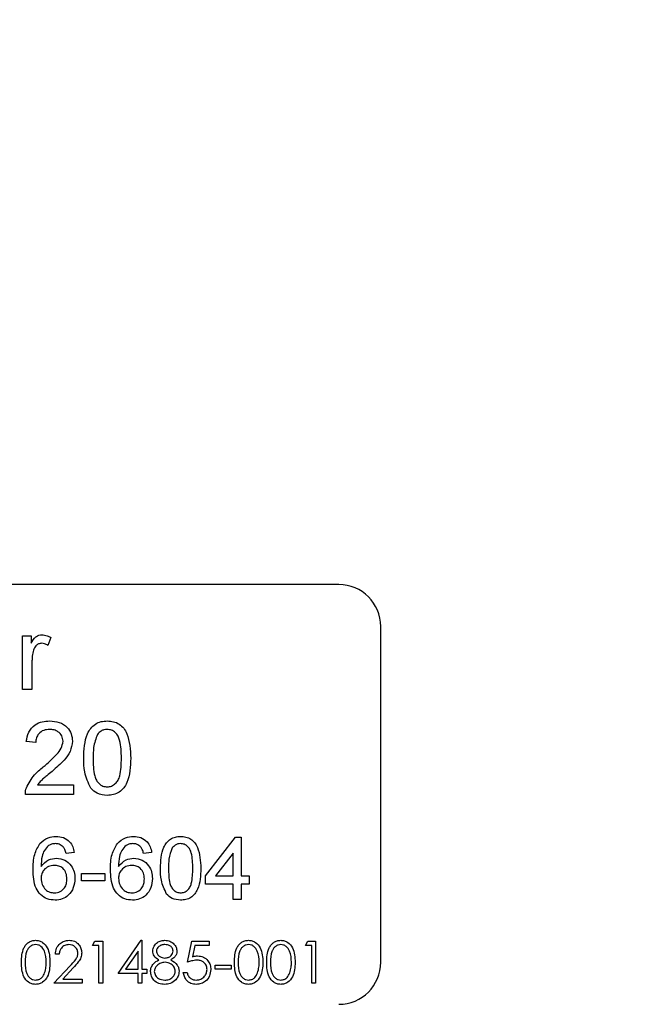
# Model space of a CAD drawing. Extents: x 0 to 8410, y 0 to 5940.
# Tile 72 of 212: x 3522 to 3551, y 4736 to 4783. Entities that reach past the tile are written whole.
import ezdxf

# ---------------------------------------------------------------- set-up
doc = ezdxf.new("R2010")
doc.units = 0
doc.header["$LTSCALE"] = 10
doc.layers.get('0').update_dxf_attribs({"linetype": 'CONTINUOUS'})
doc.styles.add('SLDTEXTSTYLE0', font='TXT', dxfattribs={"width": 0.605})
doc.dimstyles.new('SLDDIMSTYLE1', dxfattribs={"dimtxt": 50, "dimasz": 50, "dimexe": 0, "dimexo": 0.0625, "dimgap": 12.5, "dimtad": 1, "dimdec": 1, "dimrnd": 1e-09, "dimzin": 12, "dimtxsty": 'SLDTEXTSTYLE0', "dimsah": 1, "dimcen": 0.09, "dimazin": 3, "dimtfac": 1, "dimtofl": 0, "dimtmove": 0, "dimatfit": 3, "dimtolj": 1, "dimtzin": 12})
doc.dimstyles.new('SLDDIMSTYLE2', dxfattribs={"dimtxt": 50, "dimasz": 50, "dimexe": 0, "dimexo": 0.0625, "dimgap": 12.5, "dimtad": 1, "dimdec": 0, "dimrnd": 1e-09, "dimzin": 12, "dimtxsty": 'SLDTEXTSTYLE0', "dimsah": 1, "dimcen": 0.09, "dimazin": 3, "dimtfac": 1, "dimtofl": 0, "dimtmove": 0, "dimatfit": 3, "dimtolj": 1, "dimtzin": 12})

# ---------------------------------------------------------------- blocks, each defined once
blk = doc.blocks.new('_D_2')
at = {"color": 7, "linetype": 'CONTINUOUS'}
for p, q in [((3429.387, 5755.522), (5692.741, 5755.522)), ((5677.741, 624.372), (5677.741, 5755.522)), ((3280.76, 624.372), (5692.741, 624.372))]:
    blk.add_line(p, q, dxfattribs=at)
for points in [[(5677.741, 5755.522), (5670.241, 5705.522), (5685.241, 5705.522)], [(5677.741, 624.372), (5685.241, 674.372), (5670.241, 674.372)]]:
    blk.add_solid(points, dxfattribs=at)
at = {"color": 7, "linetype": 'CONTINUOUS', "insert": (5613.287, 3113.558), "char_height": 50, "attachment_point": 1, "rotation": 90, "style": 'SLDTEXTSTYLE0'}
blk.add_mtext('5131', dxfattribs=at)
blk = doc.blocks.new('_D_4')
at = {"color": 7, "linetype": 'CONTINUOUS'}
for p, q in [((1680.76, 4421.353), (1680.76, 5159.478)), ((3855.76, 4731.353), (3855.76, 5159.478)), ((1680.76, 5144.478), (3855.76, 5144.478))]:
    blk.add_line(p, q, dxfattribs=at)
for points in [[(1680.76, 5144.478), (1730.76, 5136.978), (1730.76, 5151.978)], [(3855.76, 5144.478), (3805.76, 5151.978), (3805.76, 5136.978)]]:
    blk.add_solid(points, dxfattribs=at)
at = {"color": 7, "linetype": 'CONTINUOUS', "insert": (2691.871, 5208.931), "char_height": 50, "attachment_point": 1, "style": 'SLDTEXTSTYLE0'}
blk.add_mtext('2175', dxfattribs=at)

msp = doc.modelspace()

# ---------------------------------------------------------------- linework, layer by layer
at = {"color": 7, "linetype": 'CONTINUOUS'}
for p, q in [((3536.76, 4756.353), (3500.76, 4756.353)), ((3538.76, 4738.353), (3538.76, 4754.353)), ((3521.683, 4751.353), (3521.683, 4753.91)), ((3521.683, 4753.91), (3522.087, 4753.91)), ((3522.087, 4753.91), (3522.087, 4753.554)), ((3523.029, 4753.835), (3522.889, 4753.446)), ((3522.132, 4752.712), (3522.132, 4751.353)), ((3522.132, 4751.353), (3521.683, 4751.353)), ((3522.311, 4748.821), (3521.862, 4748.866)), ((3522.394, 4746.801), (3524.106, 4746.801)), ((3524.106, 4746.801), (3524.106, 4746.353)), ((3524.106, 4746.353), (3521.817, 4746.353)), ((3530.413, 4742.468), (3531.837, 4744.314)), ((3531.837, 4744.314), (3532.106, 4744.314)), ((3532.106, 4744.314), (3532.106, 4742.468)), ((3524.144, 4743.583), (3523.76, 4743.545)), ((3527.837, 4743.583), (3527.452, 4743.545)), ((3531.721, 4743.549), (3530.888, 4742.468)), ((3531.721, 4742.468), (3531.721, 4743.549)), ((3524.49, 4742.237), (3524.49, 4742.584)), ((3524.49, 4742.584), (3525.606, 4742.584)), ((3525.606, 4742.584), (3525.606, 4742.237)), ((3530.413, 4742.084), (3530.413, 4742.468)), ((3530.888, 4742.468), (3531.721, 4742.468)), ((3532.106, 4742.468), (3532.49, 4742.468)), ((3532.49, 4742.468), (3532.49, 4742.084)), ((3525.606, 4742.237), (3524.49, 4742.237)), ((3531.721, 4742.084), (3530.413, 4742.084)), ((3531.721, 4741.353), (3531.721, 4742.084)), ((3532.106, 4742.084), (3532.106, 4741.353)), ((3532.49, 4742.084), (3532.106, 4742.084)), ((3532.106, 4741.353), (3531.721, 4741.353)), ((3525.016, 4739.148), (3525.133, 4739.353)), ((3525.324, 4739.148), (3525.016, 4739.148)), ((3525.133, 4739.353), (3525.503, 4739.353)), ((3525.324, 4737.353), (3525.324, 4739.148)), ((3525.503, 4739.353), (3525.503, 4737.353)), ((3526.247, 4737.814), (3527.339, 4739.404)), ((3527.339, 4739.404), (3527.375, 4739.404)), ((3527.375, 4739.404), (3527.375, 4738.02)), ((3529.554, 4738.353), (3529.76, 4739.353)), ((3529.76, 4739.353), (3530.58, 4739.353)), ((3529.9, 4739.148), (3529.792, 4738.622)), ((3530.58, 4739.148), (3529.9, 4739.148)), ((3530.58, 4739.353), (3530.58, 4739.148)), ((3535.17, 4739.148), (3535.287, 4739.353)), ((3535.478, 4739.148), (3535.17, 4739.148)), ((3535.287, 4739.353), (3535.657, 4739.353)), ((3535.478, 4737.353), (3535.478, 4739.148)), ((3535.657, 4739.353), (3535.657, 4737.353)), ((3523.426, 4738.737), (3523.247, 4738.737)), ((3527.196, 4738.888), (3526.599, 4738.02)), ((3527.196, 4738.02), (3527.196, 4738.888)), ((3523.17, 4737.353), (3523.946, 4738.18)), ((3530.862, 4738.02), (3530.862, 4738.225)), ((3530.862, 4738.225), (3531.632, 4738.225)), ((3531.632, 4738.225), (3531.632, 4738.02)), ((3524.099, 4738.092), (3523.598, 4737.558)), ((3527.196, 4737.814), (3526.247, 4737.814)), ((3526.599, 4738.02), (3527.196, 4738.02)), ((3527.196, 4737.353), (3527.196, 4737.814)), ((3527.375, 4738.02), (3527.606, 4738.02)), ((3527.375, 4737.814), (3527.375, 4737.353)), ((3527.606, 4737.814), (3527.375, 4737.814)), ((3527.606, 4738.02), (3527.606, 4737.814)), ((3529.349, 4737.866), (3529.529, 4737.866)), ((3531.632, 4738.02), (3530.862, 4738.02)), ((3524.529, 4737.353), (3523.17, 4737.353)), ((3523.598, 4737.558), (3524.529, 4737.558)), ((3524.529, 4737.558), (3524.529, 4737.353)), ((3525.503, 4737.353), (3525.324, 4737.353)), ((3527.375, 4737.353), (3527.196, 4737.353)), ((3535.657, 4737.353), (3535.478, 4737.353))]:
    msp.add_line(p, q, dxfattribs=at)
for centre, start, end in [((3536.76, 4754.353), 0, 90), ((3536.76, 4738.353), 270, 0)]:
    msp.add_arc(centre, 2, start, end, dxfattribs=at)
at = {"color": 8, "linetype": 'CONTINUOUS'}
for points, knots in [([(3550.44, 4627.417), (3542.241, 4627.888), (3525.838, 4628.831), (3501.234, 4630.251), (3476.642, 4631.702), (3457.182, 4632.852), (3442.859, 4633.754), (3433.596, 4634.15), (3424.352, 4635.64), (3416.257, 4638.01), (3409.347, 4640.875), (3403.563, 4643.855), (3398.002, 4647.35), (3392.757, 4651.309), (3387.888, 4655.69), (3383.423, 4660.438), (3379.333, 4665.598), (3375.703, 4671.092), (3372.561, 4676.851), (3369.922, 4682.818), (3367.772, 4689.049), (3366.166, 4695.427), (3365.108, 4701.875), (3364.587, 4708.333), (3364.606, 4714.872), (3365.218, 4721.911), (3366.583, 4729.355), (3368.992, 4737.635), (3372.335, 4745.58), (3376.563, 4753.095), (3381.545, 4760.141), (3387.033, 4766.245), (3392.811, 4771.45), (3398.246, 4775.526), (3404.078, 4779.188), (3408.236, 4781.178), (3410.331, 4782.18)], [0, 0, 0, 0, 0.0768133, 0.1536809, 0.2307117, 0.3077982, 0.3368413, 0.3658857, 0.39514, 0.4248587, 0.4452157, 0.4655726, 0.4861537, 0.5070793, 0.5274387, 0.5477974, 0.5683783, 0.5893107, 0.6096104, 0.6299095, 0.6504332, 0.671311, 0.6914133, 0.7115157, 0.7318393, 0.7525093, 0.7775256, 0.8025413, 0.8331427, 0.858128, 0.8833837, 0.914137, 0.935186, 0.9565636, 0.9781093, 1, 1, 1, 1]), ([(3411.868, 4777.967), (3410.329, 4777.299), (3407.252, 4775.964), (3402.548, 4773.418), (3397.763, 4770.368), (3392.974, 4766.714), (3388.454, 4762.631), (3384.316, 4758.21), (3380.586, 4753.485), (3377.294, 4748.52), (3374.399, 4743.255), (3371.763, 4737.34), (3369.533, 4730.731), (3367.776, 4722.936), (3366.976, 4715.439), (3366.971, 4708.386), (3367.476, 4702.369), (3368.495, 4696.353), (3370.023, 4690.442), (3372.056, 4684.683), (3374.56, 4679.126), (3377.551, 4673.755), (3381.559, 4667.815), (3386.854, 4661.54), (3392.901, 4655.977), (3399.497, 4651.101), (3406.585, 4646.943), (3414.14, 4643.695), (3421.616, 4641.424), (3428.862, 4639.822), (3439.545, 4638.949), (3458.385, 4637.957), (3485.446, 4636.155), (3518.057, 4634.14), (3539.854, 4632.726), (3550.76, 4632.018)], [0, 0, 0, 0, 0.016311, 0.032621, 0.051961, 0.071432, 0.091105, 0.111053, 0.130118, 0.149392, 0.168665, 0.188155, 0.21186, 0.23583, 0.265018, 0.284228, 0.303654, 0.323079, 0.342924, 0.362427, 0.381931, 0.401725, 0.421817, 0.451233, 0.481127, 0.501387, 0.530884, 0.560843, 0.581141, 0.606807, 0.632764, 0.68507, 0.789748, 0.894805, 1, 1, 1, 1])]:
    msp.add_open_spline(points, degree=3, knots=knots, dxfattribs=at)
at = {"color": 7, "linetype": 'CONTINUOUS'}
for points, knots in [([(3522.087, 4753.554), (3522.154, 4753.668), (3522.247, 4753.827), (3522.456, 4753.942), (3522.558, 4753.951), (3522.609, 4753.955)], [0, 0, 0, 0, 0.559387, 0.779881, 1, 1, 1, 1]), ([(3522.609, 4753.955), (3522.692, 4753.947), (3522.839, 4753.933), (3522.971, 4753.865), (3523.029, 4753.835)], [0, 0, 0, 0, 0.5594047, 1, 1, 1, 1]), ([(3522.201, 4753.224), (3522.178, 4753.13), (3522.137, 4752.961), (3522.133, 4752.788), (3522.132, 4752.712)], [0, 0, 0, 0, 0.5596314, 1, 1, 1, 1]), ([(3522.591, 4753.552), (3522.54, 4753.545), (3522.438, 4753.533), (3522.285, 4753.421), (3522.233, 4753.298), (3522.201, 4753.224)], [0, 0, 0, 0, 0.280214, 0.560632, 1, 1, 1, 1]), ([(3522.889, 4753.446), (3522.837, 4753.479), (3522.746, 4753.537), (3522.639, 4753.547), (3522.591, 4753.552)], [0, 0, 0, 0, 0.560407, 1, 1, 1, 1]), ([(3521.862, 4748.866), (3521.888, 4749.021), (3521.94, 4749.331), (3522.24, 4749.674), (3522.616, 4749.833), (3522.861, 4749.846), (3522.984, 4749.853)], [0, 0, 0, 0, 0.280131, 0.558851, 0.779145, 1, 1, 1, 1]), ([(3522.974, 4749.449), (3522.877, 4749.442), (3522.684, 4749.427), (3522.452, 4749.27), (3522.328, 4749.048), (3522.317, 4748.897), (3522.311, 4748.821)], [0, 0, 0, 0, 0.280544, 0.559631, 0.779348, 1, 1, 1, 1]), ([(3523.612, 4748.882), (3523.6, 4748.972), (3523.577, 4749.151), (3523.395, 4749.338), (3523.185, 4749.436), (3523.045, 4749.445), (3522.974, 4749.449)], [0, 0, 0, 0, 0.27912, 0.558594, 0.779106, 1, 1, 1, 1]), ([(3522.984, 4749.853), (3523.137, 4749.842), (3523.441, 4749.821), (3523.806, 4749.579), (3524.028, 4749.246), (3524.05, 4749.006), (3524.061, 4748.887)], [0, 0, 0, 0, 0.2804574, 0.5596781, 0.7797409, 1, 1, 1, 1]), ([(3524.599, 4748.079), (3524.613, 4748.483), (3524.63, 4748.988), (3524.926, 4749.508), (3525.145, 4749.715), (3525.424, 4749.835), (3525.622, 4749.847), (3525.721, 4749.853)], [0, 0, 0, 0, 0.499117, 0.62453, 0.749564, 0.874663, 1, 1, 1, 1]), ([(3525.716, 4749.449), (3525.666, 4749.446), (3525.564, 4749.439), (3525.393, 4749.366), (3525.305, 4749.269), (3525.251, 4749.209)], [0, 0, 0, 0, 0.280359, 0.560702, 1, 1, 1, 1]), ([(3526.394, 4748.08), (3526.391, 4748.367), (3526.387, 4748.726), (3526.246, 4749.134), (3526.113, 4749.304), (3525.931, 4749.429), (3525.788, 4749.442), (3525.716, 4749.449)], [0, 0, 0, 0, 0.500429, 0.625562, 0.750527, 0.875351, 1, 1, 1, 1]), ([(3525.721, 4749.853), (3525.82, 4749.846), (3526.018, 4749.834), (3526.297, 4749.715), (3526.521, 4749.512), (3526.797, 4748.98), (3526.823, 4748.479), (3526.843, 4748.079)], [0, 0, 0, 0, 0.125358, 0.25069, 0.375752, 0.501127, 1, 1, 1, 1]), ([(3525.251, 4749.209), (3525.178, 4749.005), (3525.047, 4748.639), (3525.048, 4748.252), (3525.048, 4748.08)], [0, 0, 0, 0, 0.557975, 1, 1, 1, 1]), ([(3522.671, 4747.662), (3522.895, 4747.853), (3523.206, 4748.12), (3523.551, 4748.536), (3523.592, 4748.767), (3523.612, 4748.882)], [0, 0, 0, 0, 0.561368, 0.781383, 1, 1, 1, 1]), ([(3524.061, 4748.887), (3524.037, 4748.719), (3523.99, 4748.384), (3523.614, 4747.9), (3523.289, 4747.621), (3523.09, 4747.451)], [0, 0, 0, 0, 0.278744, 0.55876, 1, 1, 1, 1]), ([(3524.939, 4746.645), (3524.82, 4746.899), (3524.606, 4747.355), (3524.602, 4747.857), (3524.599, 4748.079)], [0, 0, 0, 0, 0.558005, 1, 1, 1, 1]), ([(3525.048, 4748.08), (3525.052, 4747.795), (3525.056, 4747.437), (3525.192, 4747.028), (3525.329, 4746.861), (3525.507, 4746.734), (3525.65, 4746.719), (3525.721, 4746.712)], [0, 0, 0, 0, 0.50043, 0.625598, 0.750496, 0.875365, 1, 1, 1, 1]), ([(3525.721, 4746.712), (3525.792, 4746.719), (3525.935, 4746.735), (3526.114, 4746.861), (3526.249, 4747.029), (3526.387, 4747.437), (3526.391, 4747.794), (3526.394, 4748.08)], [0, 0, 0, 0, 0.124716, 0.2494597, 0.3744317, 0.499596, 1, 1, 1, 1]), ([(3526.843, 4748.079), (3526.829, 4747.676), (3526.812, 4747.171), (3526.516, 4746.651), (3526.297, 4746.444), (3526.018, 4746.325), (3525.82, 4746.314), (3525.721, 4746.308)], [0, 0, 0, 0, 0.4990847, 0.6244689, 0.7495366, 0.8746772, 1, 1, 1, 1]), ([(3521.864, 4746.664), (3521.977, 4746.881), (3522.178, 4747.271), (3522.52, 4747.542), (3522.671, 4747.662)], [0, 0, 0, 0, 0.558338, 1, 1, 1, 1]), ([(3523.09, 4747.451), (3523.006, 4747.382), (3522.869, 4747.269), (3522.679, 4747.109), (3522.521, 4746.969), (3522.436, 4746.857), (3522.394, 4746.801)], [0, 0, 0, 0, 0.340026, 0.560088, 0.78006, 1, 1, 1, 1]), ([(3521.817, 4746.353), (3521.819, 4746.412), (3521.821, 4746.518), (3521.851, 4746.619), (3521.864, 4746.664)], [0, 0, 0, 0, 0.5602703, 1, 1, 1, 1]), ([(3525.721, 4746.308), (3525.553, 4746.322), (3525.252, 4746.348), (3525.035, 4746.554), (3524.939, 4746.645)], [0, 0, 0, 0, 0.559626, 1, 1, 1, 1]), ([(3522.51, 4744.012), (3522.633, 4744.123), (3522.854, 4744.323), (3523.148, 4744.344), (3523.278, 4744.353)], [0, 0, 0, 0, 0.558464, 1, 1, 1, 1]), ([(3523.278, 4744.353), (3523.399, 4744.343), (3523.639, 4744.324), (3523.924, 4744.126), (3524.092, 4743.862), (3524.127, 4743.676), (3524.144, 4743.583)], [0, 0, 0, 0, 0.280083, 0.559147, 0.779334, 1, 1, 1, 1]), ([(3526.202, 4744.012), (3526.325, 4744.123), (3526.546, 4744.323), (3526.841, 4744.344), (3526.971, 4744.353)], [0, 0, 0, 0, 0.5582125, 1, 1, 1, 1]), ([(3526.971, 4744.353), (3527.091, 4744.343), (3527.331, 4744.323), (3527.616, 4744.126), (3527.784, 4743.862), (3527.819, 4743.676), (3527.837, 4743.583)], [0, 0, 0, 0, 0.279922, 0.559164, 0.779269, 1, 1, 1, 1]), ([(3528.26, 4742.832), (3528.271, 4743.178), (3528.285, 4743.612), (3528.54, 4744.058), (3528.728, 4744.235), (3528.966, 4744.338), (3529.136, 4744.348), (3529.221, 4744.353)], [0, 0, 0, 0, 0.49917, 0.624612, 0.749679, 0.87472, 1, 1, 1, 1]), ([(3529.221, 4744.353), (3529.306, 4744.347), (3529.476, 4744.336), (3529.715, 4744.235), (3529.906, 4744.06), (3530.144, 4743.605), (3530.165, 4743.175), (3530.183, 4742.832)], [0, 0, 0, 0, 0.125392, 0.250628, 0.375706, 0.501116, 1, 1, 1, 1]), ([(3522.183, 4742.757), (3522.187, 4743.008), (3522.194, 4743.455), (3522.413, 4743.842), (3522.51, 4744.012)], [0, 0, 0, 0, 0.561439, 1, 1, 1, 1]), ([(3522.925, 4743.918), (3522.852, 4743.845), (3522.706, 4743.699), (3522.581, 4743.344), (3522.572, 4743.08), (3522.567, 4742.919)], [0, 0, 0, 0, 0.279431, 0.559102, 1, 1, 1, 1]), ([(3523.253, 4744.007), (3523.189, 4744.002), (3523.073, 4743.993), (3522.971, 4743.941), (3522.925, 4743.918)], [0, 0, 0, 0, 0.5595401, 1, 1, 1, 1]), ([(3523.621, 4743.853), (3523.561, 4743.903), (3523.453, 4743.992), (3523.314, 4744.002), (3523.253, 4744.007)], [0, 0, 0, 0, 0.558956, 1, 1, 1, 1]), ([(3523.76, 4743.545), (3523.744, 4743.607), (3523.716, 4743.719), (3523.65, 4743.812), (3523.621, 4743.853)], [0, 0, 0, 0, 0.56035, 1, 1, 1, 1]), ([(3525.875, 4742.757), (3525.879, 4743.008), (3525.886, 4743.455), (3526.106, 4743.842), (3526.202, 4744.012)], [0, 0, 0, 0, 0.561387, 1, 1, 1, 1]), ([(3526.618, 4743.918), (3526.545, 4743.845), (3526.398, 4743.699), (3526.273, 4743.344), (3526.265, 4743.08), (3526.26, 4742.919)], [0, 0, 0, 0, 0.279431, 0.559102, 1, 1, 1, 1]), ([(3526.945, 4744.007), (3526.881, 4744.002), (3526.766, 4743.993), (3526.663, 4743.941), (3526.618, 4743.918)], [0, 0, 0, 0, 0.5602, 1, 1, 1, 1]), ([(3527.313, 4743.853), (3527.253, 4743.903), (3527.145, 4743.992), (3527.006, 4744.002), (3526.945, 4744.007)], [0, 0, 0, 0, 0.559279, 1, 1, 1, 1]), ([(3527.452, 4743.545), (3527.436, 4743.607), (3527.409, 4743.719), (3527.342, 4743.812), (3527.313, 4743.853)], [0, 0, 0, 0, 0.5601399, 1, 1, 1, 1]), ([(3528.818, 4743.801), (3528.755, 4743.626), (3528.643, 4743.313), (3528.644, 4742.98), (3528.644, 4742.833)], [0, 0, 0, 0, 0.557942, 1, 1, 1, 1]), ([(3529.217, 4744.007), (3529.174, 4744.004), (3529.086, 4743.998), (3528.94, 4743.936), (3528.864, 4743.852), (3528.818, 4743.801)], [0, 0, 0, 0, 0.280634, 0.560819, 1, 1, 1, 1]), ([(3529.798, 4742.833), (3529.795, 4743.079), (3529.792, 4743.387), (3529.671, 4743.737), (3529.557, 4743.882), (3529.401, 4743.989), (3529.278, 4744.001), (3529.217, 4744.007)], [0, 0, 0, 0, 0.5004938, 0.6256482, 0.7506016, 0.8753018, 1, 1, 1, 1]), ([(3522.567, 4742.919), (3522.677, 4743.044), (3522.874, 4743.267), (3523.167, 4743.3), (3523.296, 4743.314)], [0, 0, 0, 0, 0.55849, 1, 1, 1, 1]), ([(3523.296, 4743.314), (3523.434, 4743.296), (3523.709, 4743.259), (3524.003, 4742.986), (3524.161, 4742.665), (3524.176, 4742.449), (3524.183, 4742.341)], [0, 0, 0, 0, 0.279056, 0.558847, 0.77928, 1, 1, 1, 1]), ([(3526.26, 4742.919), (3526.37, 4743.044), (3526.566, 4743.267), (3526.859, 4743.3), (3526.989, 4743.314)], [0, 0, 0, 0, 0.5586424, 1, 1, 1, 1]), ([(3526.989, 4743.314), (3527.126, 4743.296), (3527.402, 4743.259), (3527.695, 4742.986), (3527.854, 4742.665), (3527.868, 4742.449), (3527.875, 4742.341)], [0, 0, 0, 0, 0.279185, 0.558824, 0.779303, 1, 1, 1, 1]), ([(3523.19, 4742.968), (3523.098, 4742.958), (3522.914, 4742.938), (3522.704, 4742.775), (3522.583, 4742.566), (3522.573, 4742.421), (3522.567, 4742.348)], [0, 0, 0, 0, 0.279708, 0.559296, 0.779325, 1, 1, 1, 1]), ([(3523.798, 4742.329), (3523.791, 4742.423), (3523.778, 4742.61), (3523.625, 4742.834), (3523.41, 4742.954), (3523.263, 4742.963), (3523.19, 4742.968)], [0, 0, 0, 0, 0.280513, 0.559287, 0.779284, 1, 1, 1, 1]), ([(3526.882, 4742.968), (3526.79, 4742.958), (3526.606, 4742.938), (3526.396, 4742.775), (3526.275, 4742.566), (3526.265, 4742.421), (3526.26, 4742.348)], [0, 0, 0, 0, 0.279663, 0.559401, 0.779396, 1, 1, 1, 1]), ([(3527.49, 4742.329), (3527.484, 4742.423), (3527.471, 4742.61), (3527.318, 4742.834), (3527.103, 4742.954), (3526.956, 4742.963), (3526.882, 4742.968)], [0, 0, 0, 0, 0.280513, 0.559287, 0.779284, 1, 1, 1, 1]), ([(3528.551, 4741.603), (3528.449, 4741.821), (3528.266, 4742.212), (3528.261, 4742.642), (3528.26, 4742.832)], [0, 0, 0, 0, 0.558078, 1, 1, 1, 1]), ([(3528.644, 4742.833), (3528.648, 4742.589), (3528.651, 4742.283), (3528.768, 4741.932), (3528.885, 4741.789), (3529.037, 4741.679), (3529.16, 4741.667), (3529.221, 4741.66)], [0, 0, 0, 0, 0.500362, 0.625582, 0.750553, 0.875411, 1, 1, 1, 1]), ([(3529.221, 4741.66), (3529.282, 4741.667), (3529.405, 4741.68), (3529.558, 4741.789), (3529.674, 4741.932), (3529.792, 4742.282), (3529.795, 4742.589), (3529.798, 4742.833)], [0, 0, 0, 0, 0.1247103, 0.2494639, 0.3745174, 0.4996712, 1, 1, 1, 1]), ([(3530.183, 4742.832), (3530.171, 4742.487), (3530.156, 4742.054), (3529.902, 4741.608), (3529.715, 4741.431), (3529.476, 4741.329), (3529.306, 4741.319), (3529.221, 4741.314)], [0, 0, 0, 0, 0.499029, 0.624355, 0.749527, 0.874642, 1, 1, 1, 1]), ([(3523.234, 4741.314), (3523.108, 4741.325), (3522.855, 4741.348), (3522.527, 4741.559), (3522.211, 4742.022), (3522.194, 4742.454), (3522.183, 4742.757)], [0, 0, 0, 0, 0.18693, 0.373535, 0.560223, 1, 1, 1, 1]), ([(3526.927, 4741.314), (3526.8, 4741.325), (3526.548, 4741.348), (3526.219, 4741.559), (3525.904, 4742.022), (3525.887, 4742.454), (3525.875, 4742.757)], [0, 0, 0, 0, 0.186924, 0.373623, 0.560237, 1, 1, 1, 1]), ([(3522.567, 4742.348), (3522.579, 4742.251), (3522.601, 4742.056), (3522.756, 4741.82), (3522.973, 4741.68), (3523.128, 4741.667), (3523.205, 4741.66)], [0, 0, 0, 0, 0.280122, 0.559652, 0.779746, 1, 1, 1, 1]), ([(3523.205, 4741.66), (3523.3, 4741.671), (3523.489, 4741.693), (3523.69, 4741.882), (3523.786, 4742.107), (3523.794, 4742.255), (3523.798, 4742.329)], [0, 0, 0, 0, 0.279661, 0.558603, 0.779128, 1, 1, 1, 1]), ([(3524.183, 4742.341), (3524.168, 4742.195), (3524.138, 4741.903), (3523.906, 4741.551), (3523.58, 4741.345), (3523.35, 4741.324), (3523.234, 4741.314)], [0, 0, 0, 0, 0.280314, 0.559673, 0.779718, 1, 1, 1, 1]), ([(3526.26, 4742.348), (3526.271, 4742.251), (3526.293, 4742.056), (3526.448, 4741.82), (3526.666, 4741.68), (3526.82, 4741.667), (3526.897, 4741.66)], [0, 0, 0, 0, 0.280056, 0.559688, 0.779764, 1, 1, 1, 1]), ([(3526.897, 4741.66), (3526.992, 4741.671), (3527.181, 4741.693), (3527.382, 4741.882), (3527.478, 4742.107), (3527.486, 4742.255), (3527.49, 4742.329)], [0, 0, 0, 0, 0.279485, 0.558485, 0.779056, 1, 1, 1, 1]), ([(3527.875, 4742.341), (3527.86, 4742.195), (3527.83, 4741.903), (3527.598, 4741.551), (3527.272, 4741.345), (3527.042, 4741.324), (3526.927, 4741.314)], [0, 0, 0, 0, 0.280333, 0.559795, 0.779855, 1, 1, 1, 1]), ([(3529.221, 4741.314), (3529.077, 4741.327), (3528.819, 4741.349), (3528.633, 4741.526), (3528.551, 4741.603)], [0, 0, 0, 0, 0.559537, 1, 1, 1, 1]), ([(3521.632, 4738.352), (3521.639, 4738.591), (3521.649, 4738.89), (3521.835, 4739.19), (3521.965, 4739.309), (3522.125, 4739.39), (3522.242, 4739.399), (3522.3, 4739.404)], [0, 0, 0, 0, 0.49879, 0.624211, 0.749518, 0.874835, 1, 1, 1, 1]), ([(3522.306, 4739.199), (3522.26, 4739.194), (3522.169, 4739.185), (3522.047, 4739.115), (3521.95, 4739.016), (3521.818, 4738.773), (3521.814, 4738.539), (3521.811, 4738.353)], [0, 0, 0, 0, 0.124995, 0.250373, 0.375572, 0.500926, 1, 1, 1, 1]), ([(3522.3, 4739.404), (3522.359, 4739.399), (3522.477, 4739.39), (3522.691, 4739.286), (3522.962, 4738.952), (3522.979, 4738.592), (3522.991, 4738.352)], [0, 0, 0, 0, 0.125548, 0.251141, 0.500603, 1, 1, 1, 1]), ([(3522.811, 4738.353), (3522.804, 4738.539), (3522.793, 4738.817), (3522.605, 4739.092), (3522.443, 4739.184), (3522.352, 4739.194), (3522.306, 4739.199)], [0, 0, 0, 0, 0.500068, 0.749029, 0.874564, 1, 1, 1, 1]), ([(3523.247, 4738.737), (3523.259, 4738.835), (3523.282, 4739.029), (3523.452, 4739.251), (3523.67, 4739.384), (3523.823, 4739.397), (3523.899, 4739.404)], [0, 0, 0, 0, 0.280071, 0.55949, 0.779659, 1, 1, 1, 1]), ([(3523.89, 4739.199), (3523.822, 4739.192), (3523.685, 4739.178), (3523.531, 4739.053), (3523.448, 4738.897), (3523.433, 4738.791), (3523.426, 4738.737)], [0, 0, 0, 0, 0.279539, 0.558862, 0.779182, 1, 1, 1, 1]), ([(3524.324, 4738.793), (3524.315, 4738.855), (3524.299, 4738.979), (3524.176, 4739.11), (3524.036, 4739.188), (3523.939, 4739.195), (3523.89, 4739.199)], [0, 0, 0, 0, 0.279226, 0.558803, 0.779218, 1, 1, 1, 1]), ([(3523.899, 4739.404), (3523.988, 4739.396), (3524.166, 4739.379), (3524.364, 4739.216), (3524.484, 4739.019), (3524.497, 4738.879), (3524.503, 4738.809)], [0, 0, 0, 0, 0.27984, 0.559055, 0.779546, 1, 1, 1, 1]), ([(3527.888, 4738.891), (3527.902, 4738.971), (3527.93, 4739.131), (3528.096, 4739.297), (3528.284, 4739.389), (3528.411, 4739.399), (3528.474, 4739.404)], [0, 0, 0, 0, 0.278761, 0.558595, 0.779319, 1, 1, 1, 1]), ([(3528.464, 4739.199), (3528.411, 4739.195), (3528.306, 4739.188), (3528.178, 4739.114), (3528.084, 4739.012), (3528.073, 4738.929), (3528.067, 4738.888)], [0, 0, 0, 0, 0.280667, 0.56067, 0.780578, 1, 1, 1, 1]), ([(3528.862, 4738.892), (3528.852, 4738.943), (3528.83, 4739.046), (3528.683, 4739.179), (3528.547, 4739.192), (3528.464, 4739.199)], [0, 0, 0, 0, 0.278854, 0.559821, 1, 1, 1, 1]), ([(3528.474, 4739.404), (3528.554, 4739.395), (3528.713, 4739.378), (3528.9, 4739.246), (3529.019, 4739.073), (3529.034, 4738.948), (3529.042, 4738.885)], [0, 0, 0, 0, 0.279938, 0.559558, 0.7799, 1, 1, 1, 1]), ([(3531.785, 4738.352), (3531.793, 4738.591), (3531.803, 4738.89), (3531.989, 4739.19), (3532.119, 4739.309), (3532.279, 4739.39), (3532.396, 4739.399), (3532.454, 4739.404)], [0, 0, 0, 0, 0.498706, 0.624106, 0.749391, 0.874687, 1, 1, 1, 1]), ([(3532.46, 4739.199), (3532.414, 4739.194), (3532.322, 4739.185), (3532.201, 4739.115), (3532.104, 4739.016), (3531.971, 4738.773), (3531.968, 4738.539), (3531.965, 4738.353)], [0, 0, 0, 0, 0.125192, 0.25036, 0.375693, 0.501029, 1, 1, 1, 1]), ([(3532.454, 4739.404), (3532.513, 4739.399), (3532.631, 4739.39), (3532.845, 4739.286), (3533.115, 4738.952), (3533.133, 4738.592), (3533.144, 4738.352)], [0, 0, 0, 0, 0.125562, 0.251169, 0.500548, 1, 1, 1, 1]), ([(3532.965, 4738.353), (3532.957, 4738.539), (3532.946, 4738.817), (3532.759, 4739.092), (3532.597, 4739.184), (3532.506, 4739.194), (3532.46, 4739.199)], [0, 0, 0, 0, 0.500133, 0.748997, 0.874547, 1, 1, 1, 1]), ([(3533.324, 4738.352), (3533.332, 4738.591), (3533.341, 4738.89), (3533.528, 4739.19), (3533.657, 4739.309), (3533.817, 4739.39), (3533.934, 4739.399), (3533.992, 4739.404)], [0, 0, 0, 0, 0.49879, 0.624211, 0.749518, 0.874835, 1, 1, 1, 1]), ([(3533.999, 4739.199), (3533.953, 4739.194), (3533.861, 4739.185), (3533.739, 4739.115), (3533.642, 4739.016), (3533.51, 4738.773), (3533.506, 4738.539), (3533.503, 4738.353)], [0, 0, 0, 0, 0.125187, 0.250542, 0.375717, 0.501049, 1, 1, 1, 1]), ([(3533.992, 4739.404), (3534.051, 4739.399), (3534.169, 4739.39), (3534.384, 4739.286), (3534.654, 4738.952), (3534.671, 4738.592), (3534.683, 4738.352)], [0, 0, 0, 0, 0.125548, 0.251141, 0.500603, 1, 1, 1, 1]), ([(3534.503, 4738.353), (3534.496, 4738.539), (3534.485, 4738.817), (3534.298, 4739.092), (3534.136, 4739.184), (3534.044, 4739.194), (3533.999, 4739.199)], [0, 0, 0, 0, 0.5001757, 0.7491907, 0.8747519, 1, 1, 1, 1]), ([(3523.946, 4738.18), (3524.042, 4738.279), (3524.175, 4738.417), (3524.308, 4738.63), (3524.318, 4738.739), (3524.324, 4738.793)], [0, 0, 0, 0, 0.560751, 0.780482, 1, 1, 1, 1]), ([(3524.503, 4738.809), (3524.495, 4738.73), (3524.479, 4738.571), (3524.319, 4738.332), (3524.182, 4738.183), (3524.099, 4738.092)], [0, 0, 0, 0, 0.279291, 0.5591817, 1, 1, 1, 1]), ([(3528.18, 4738.467), (3528.094, 4738.524), (3527.974, 4738.603), (3527.898, 4738.772), (3527.891, 4738.851), (3527.888, 4738.891)], [0, 0, 0, 0, 0.557525, 0.778649, 1, 1, 1, 1]), ([(3528.067, 4738.888), (3528.079, 4738.835), (3528.101, 4738.729), (3528.22, 4738.628), (3528.344, 4738.567), (3528.429, 4738.561), (3528.471, 4738.558)], [0, 0, 0, 0, 0.277509, 0.557968, 0.778822, 1, 1, 1, 1]), ([(3528.471, 4738.558), (3528.524, 4738.563), (3528.63, 4738.575), (3528.759, 4738.656), (3528.843, 4738.768), (3528.856, 4738.851), (3528.862, 4738.892)], [0, 0, 0, 0, 0.279861, 0.559934, 0.780274, 1, 1, 1, 1]), ([(3529.042, 4738.885), (3529.037, 4738.835), (3529.028, 4738.736), (3528.933, 4738.578), (3528.824, 4738.509), (3528.758, 4738.467)], [0, 0, 0, 0, 0.280286, 0.560304, 1, 1, 1, 1]), ([(3529.792, 4738.622), (3529.835, 4738.633), (3529.913, 4738.655), (3529.993, 4738.659), (3530.028, 4738.66)], [0, 0, 0, 0, 0.560286, 1, 1, 1, 1]), ([(3530.028, 4738.66), (3530.123, 4738.65), (3530.314, 4738.63), (3530.525, 4738.45), (3530.642, 4738.231), (3530.652, 4738.081), (3530.657, 4738.006)], [0, 0, 0, 0, 0.279675, 0.558845, 0.779286, 1, 1, 1, 1]), ([(3522.3, 4737.301), (3522.242, 4737.306), (3522.125, 4737.316), (3521.913, 4737.421), (3521.65, 4737.756), (3521.639, 4738.114), (3521.632, 4738.352)], [0, 0, 0, 0, 0.125591, 0.251132, 0.500281, 1, 1, 1, 1]), ([(3521.811, 4738.353), (3521.812, 4738.166), (3521.815, 4737.886), (3522.007, 4737.613), (3522.169, 4737.521), (3522.26, 4737.512), (3522.306, 4737.507)], [0, 0, 0, 0, 0.500287, 0.74924, 0.874626, 1, 1, 1, 1]), ([(3522.991, 4738.352), (3522.979, 4738.112), (3522.963, 4737.752), (3522.691, 4737.421), (3522.477, 4737.316), (3522.359, 4737.306), (3522.3, 4737.301)], [0, 0, 0, 0, 0.499286, 0.748619, 0.87428, 1, 1, 1, 1]), ([(3522.735, 4737.85), (3522.761, 4737.942), (3522.806, 4738.107), (3522.81, 4738.278), (3522.811, 4738.353)], [0, 0, 0, 0, 0.55962, 1, 1, 1, 1]), ([(3527.785, 4737.919), (3527.792, 4737.986), (3527.805, 4738.119), (3527.939, 4738.327), (3528.089, 4738.414), (3528.18, 4738.467)], [0, 0, 0, 0, 0.279872, 0.559943, 1, 1, 1, 1]), ([(3528.476, 4738.353), (3528.405, 4738.347), (3528.265, 4738.335), (3528.099, 4738.223), (3527.985, 4738.078), (3527.972, 4737.968), (3527.965, 4737.913)], [0, 0, 0, 0, 0.2804044, 0.5602374, 0.7802478, 1, 1, 1, 1]), ([(3528.965, 4737.932), (3528.953, 4737.998), (3528.93, 4738.131), (3528.788, 4738.263), (3528.633, 4738.341), (3528.528, 4738.349), (3528.476, 4738.353)], [0, 0, 0, 0, 0.2782284, 0.5586228, 0.7789871, 1, 1, 1, 1]), ([(3528.758, 4738.467), (3528.871, 4738.398), (3529.029, 4738.302), (3529.133, 4738.088), (3529.14, 4737.986), (3529.144, 4737.935)], [0, 0, 0, 0, 0.5582347, 0.7791766, 1, 1, 1, 1]), ([(3529.995, 4738.455), (3529.911, 4738.447), (3529.759, 4738.431), (3529.617, 4738.377), (3529.554, 4738.353)], [0, 0, 0, 0, 0.559551, 1, 1, 1, 1]), ([(3530.478, 4738.014), (3530.47, 4738.083), (3530.456, 4738.221), (3530.321, 4738.371), (3530.158, 4738.446), (3530.049, 4738.452), (3529.995, 4738.455)], [0, 0, 0, 0, 0.279676, 0.558742, 0.779013, 1, 1, 1, 1]), ([(3532.454, 4737.301), (3532.396, 4737.306), (3532.279, 4737.316), (3532.067, 4737.42), (3531.804, 4737.757), (3531.793, 4738.114), (3531.785, 4738.352)], [0, 0, 0, 0, 0.125582, 0.251268, 0.500289, 1, 1, 1, 1]), ([(3531.965, 4738.353), (3531.966, 4738.166), (3531.969, 4737.886), (3532.16, 4737.613), (3532.323, 4737.521), (3532.414, 4737.512), (3532.46, 4737.507)], [0, 0, 0, 0, 0.500176, 0.749088, 0.874646, 1, 1, 1, 1]), ([(3533.144, 4738.352), (3533.133, 4738.112), (3533.116, 4737.752), (3532.844, 4737.421), (3532.631, 4737.316), (3532.513, 4737.306), (3532.454, 4737.301)], [0, 0, 0, 0, 0.49937, 0.748745, 0.874427, 1, 1, 1, 1]), ([(3532.889, 4737.85), (3532.915, 4737.942), (3532.96, 4738.107), (3532.963, 4738.278), (3532.965, 4738.353)], [0, 0, 0, 0, 0.55968, 1, 1, 1, 1]), ([(3533.992, 4737.301), (3533.934, 4737.306), (3533.817, 4737.316), (3533.605, 4737.421), (3533.342, 4737.756), (3533.331, 4738.114), (3533.324, 4738.352)], [0, 0, 0, 0, 0.125591, 0.251132, 0.500281, 1, 1, 1, 1]), ([(3533.503, 4738.353), (3533.505, 4738.166), (3533.507, 4737.886), (3533.699, 4737.613), (3533.861, 4737.521), (3533.953, 4737.512), (3533.999, 4737.507)], [0, 0, 0, 0, 0.500176, 0.749088, 0.874646, 1, 1, 1, 1]), ([(3534.683, 4738.352), (3534.672, 4738.112), (3534.655, 4737.752), (3534.383, 4737.421), (3534.169, 4737.316), (3534.051, 4737.306), (3533.992, 4737.301)], [0, 0, 0, 0, 0.499286, 0.748619, 0.87428, 1, 1, 1, 1]), ([(3534.427, 4737.85), (3534.453, 4737.942), (3534.498, 4738.107), (3534.502, 4738.278), (3534.503, 4738.353)], [0, 0, 0, 0, 0.55962, 1, 1, 1, 1]), ([(3522.306, 4737.507), (3522.361, 4737.514), (3522.47, 4737.527), (3522.639, 4737.641), (3522.699, 4737.771), (3522.735, 4737.85)], [0, 0, 0, 0, 0.280234, 0.56067, 1, 1, 1, 1]), ([(3528.462, 4737.301), (3528.365, 4737.308), (3528.172, 4737.32), (3527.947, 4737.482), (3527.811, 4737.693), (3527.794, 4737.844), (3527.785, 4737.919)], [0, 0, 0, 0, 0.280606, 0.559269, 0.779714, 1, 1, 1, 1]), ([(3527.965, 4737.913), (3527.976, 4737.846), (3527.999, 4737.713), (3528.183, 4737.536), (3528.358, 4737.518), (3528.464, 4737.507)], [0, 0, 0, 0, 0.279733, 0.560242, 1, 1, 1, 1]), ([(3528.464, 4737.507), (3528.533, 4737.511), (3528.67, 4737.521), (3528.836, 4737.626), (3528.945, 4737.77), (3528.958, 4737.878), (3528.965, 4737.932)], [0, 0, 0, 0, 0.280701, 0.559985, 0.779985, 1, 1, 1, 1]), ([(3529.144, 4737.935), (3529.136, 4737.85), (3529.122, 4737.698), (3529.032, 4737.575), (3528.993, 4737.521)], [0, 0, 0, 0, 0.559341, 1, 1, 1, 1]), ([(3529.96, 4737.301), (3529.874, 4737.31), (3529.702, 4737.328), (3529.508, 4737.481), (3529.389, 4737.668), (3529.363, 4737.8), (3529.349, 4737.866)], [0, 0, 0, 0, 0.279753, 0.55901, 0.779458, 1, 1, 1, 1]), ([(3529.529, 4737.866), (3529.544, 4737.809), (3529.575, 4737.696), (3529.697, 4737.582), (3529.833, 4737.518), (3529.925, 4737.511), (3529.97, 4737.507)], [0, 0, 0, 0, 0.279843, 0.558891, 0.779769, 1, 1, 1, 1]), ([(3530.657, 4738.006), (3530.645, 4737.902), (3530.622, 4737.695), (3530.442, 4737.454), (3530.205, 4737.32), (3530.041, 4737.308), (3529.96, 4737.301)], [0, 0, 0, 0, 0.2797069, 0.5590925, 0.7794191, 1, 1, 1, 1]), ([(3529.97, 4737.507), (3530.045, 4737.515), (3530.195, 4737.533), (3530.362, 4737.67), (3530.463, 4737.837), (3530.473, 4737.955), (3530.478, 4738.014)], [0, 0, 0, 0, 0.279563, 0.559383, 0.779428, 1, 1, 1, 1]), ([(3532.46, 4737.507), (3532.515, 4737.514), (3532.624, 4737.527), (3532.793, 4737.641), (3532.853, 4737.771), (3532.889, 4737.85)], [0, 0, 0, 0, 0.280293, 0.560788, 1, 1, 1, 1]), ([(3533.999, 4737.507), (3534.053, 4737.514), (3534.162, 4737.527), (3534.331, 4737.641), (3534.391, 4737.771), (3534.427, 4737.85)], [0, 0, 0, 0, 0.280293, 0.560788, 1, 1, 1, 1]), ([(3528.993, 4737.521), (3528.907, 4737.448), (3528.752, 4737.316), (3528.551, 4737.306), (3528.462, 4737.301)], [0, 0, 0, 0, 0.557547, 1, 1, 1, 1])]:
    msp.add_open_spline(points, degree=3, knots=knots, dxfattribs=at)

# ---------------------------------------------------------------- dimensions: what is measured, and where the dimension line sits
dim = msp.add_linear_dim(base=(5677.741, 5755.522), p1=(3260.76, 624.372), p2=(3409.387, 5755.522), angle=90, dimstyle='SLDDIMSTYLE2', dxfattribs=at)
dim.commit()
dim.dimension.update_dxf_attribs({"geometry": '_D_2', "text_midpoint": (5677.741, 3189.947), "dimtype": 160})
dim = msp.add_linear_dim(base=(3855.76, 5144.478), p1=(1680.76, 4401.353), p2=(3855.76, 4711.353), dimstyle='SLDDIMSTYLE1', dxfattribs=at)
dim.commit()
dim.dimension.update_dxf_attribs({"geometry": '_D_4', "text_midpoint": (2768.26, 5144.478), "dimtype": 160})

doc.saveas('drawing.dxf')
